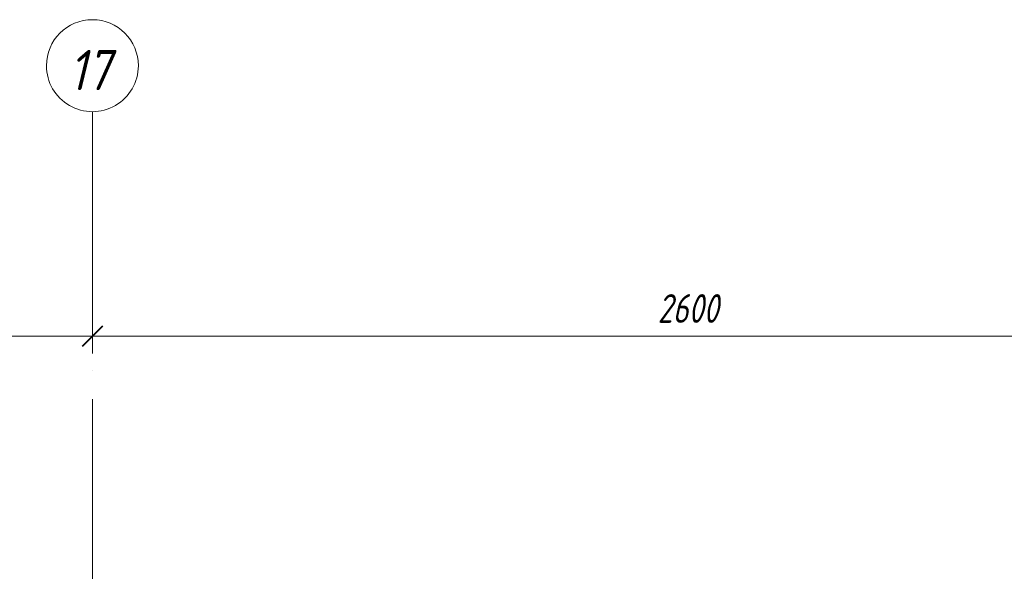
# Model space of a CAD drawing. Header units: millimetres. Extents: x 25757 to 55891, y 7716 to 18253.
# Tile 72 of 73: x 51442 to 53584, y 17053 to 18253. Entities that reach past the tile are written whole.
import ezdxf

# ---------------------------------------------------------------- set-up
doc = ezdxf.new("R2010")
doc.units = ezdxf.units.MM
doc.linetypes.add('ADSK_Линия сетки', pattern=[625, 500, -62.5, 0, -62.5])
for name, color, linetype, lineweight in [('A-____-____-DIMS', 211, 'Continuous', 9), ('A-____-____-DIMS-25', 211, 'Continuous', 9), ('S-GRID-____-IDEN', 1, 'Continuous', 20), ('S-GRID-____-OTLN', 1, 'Continuous', 9)]:
    doc.layers.add(name, color=color, linetype=linetype, lineweight=lineweight)
doc.styles.add('GOST Common_I', font='GOST Common Italic.ttf', dxfattribs={"width": 0.9, "height": 87.5})
doc.styles.add('GOST Common_I_1', font='GOST Common Italic.ttf', dxfattribs={"width": 0.8, "height": 62.5})
doc.dimstyles.new('ADSK_Округление_5мм__Узкий_', dxfattribs={"dimscale": 304.8, "dimtxt": 0.206224, "dimasz": 0.147638, "dimexe": 0.123031, "dimexo": 0.000269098, "dimgap": 0.032808, "dimtad": 1, "dimdec": 0, "dimlfac": 304.8, "dimrnd": 5, "dimdsep": 46, "dimtxsty": 'GOST Common_I_1', "dimblk1": 'OBLIQUE', "dimblk2": 'OBLIQUE', "dimsah": 1, "dimcen": 0.09, "dimdle": 0.123031, "dimazin": 0, "dimtfac": 1, "dimtdec": 4, "dimtix": 1, "dimtmove": 0, "dimatfit": 3, "dimfxl": 1, "dimtvp": 1, "dimtfill": 1, "dimtolj": 1, "dimtzin": 0, "dimlwd": 20, "dimlwe": 20, "dimarcsym": 2})

# ---------------------------------------------------------------- blocks, each defined once
blk = doc.blocks.new('Ось сетки - Круг_Ø8 мм-6408-КЖ1_ПЭ_ВЭ1_Армирование_Вертикальное')
at = {"layer": 'S-GRID-____-IDEN'}
for start, end in [(90, 270), (270, 90)]:
    blk.add_arc((25856.7, 9000), 100, start, end, dxfattribs=at)
blk = doc.blocks.new('DIMBLOCK23-КЖ1_ПЭ_ВЭ1_Армирование_Вертикальное')
at = {"layer": 'A-____-____-DIMS-25', "lineweight": 40}
for p, q in [((50000, 17564.4), (50022.5, 17586.9)), ((51600, 17564.4), (51622.5, 17586.9)), ((50000, 17564.4), (49977.5, 17541.9)), ((51600, 17564.4), (51577.5, 17541.9))]:
    blk.add_line(p, q, dxfattribs=at)
at = {"layer": 'A-____-____-DIMS-25', "lineweight": 20}
for p, q in [((50000, 17564.4), (50000, 17571.2)), ((51600, 17564.4), (51600, 17571.2)), ((50000, 17564.4), (51600, 17564.4)), ((50000, 17564.4), (50000, 17526.9)), ((51600, 17564.4), (51600, 17526.9))]:
    blk.add_line(p, q, dxfattribs=at)
at = {"layer": 'A-____-____-DIMS-25', "color": 0, "lineweight": 20, "insert": (50734.5, 17656.1), "char_height": 62.5, "width": 157.25, "attachment_point": 1, "line_spacing_factor": 1.022761, "style": 'GOST Common_I_1', "bg_fill": 3, "box_fill_scale": 1.25, "bg_fill_color": 256, "bg_fill_true_color": 13158600, "bg_fill_transparency": 0}
blk.add_mtext('1600', dxfattribs=at)
blk = doc.blocks.new('_Oblique')
at = {"color": 0, "linetype": 'ByBlock', "lineweight": -2}
blk.add_line((-0.5, -0.5), (0.5, 0.5), dxfattribs=at)
blk = doc.blocks.new('DIMBLOCK24-КЖ1_ПЭ_ВЭ1_Армирование_Вертикальное')
at = {"layer": 'A-____-____-DIMS-25', "lineweight": 40}
for p, q in [((51600, 17564.4), (51622.5, 17586.9)), ((54200, 17564.4), (54222.5, 17586.9)), ((51600, 17564.4), (51577.5, 17541.9)), ((54200, 17564.4), (54177.5, 17541.9))]:
    blk.add_line(p, q, dxfattribs=at)
at = {"layer": 'A-____-____-DIMS-25', "lineweight": 20}
for p, q in [((51600, 17564.4), (51600, 17571.2)), ((54200, 17564.4), (54200, 17571.2)), ((51600, 17564.4), (54200, 17564.4)), ((51600, 17564.4), (51600, 17526.9)), ((54200, 17564.4), (54200, 17526.9))]:
    blk.add_line(p, q, dxfattribs=at)
at = {"layer": 'A-____-____-DIMS-25', "color": 0, "lineweight": 20, "insert": (52829.7, 17656.1), "char_height": 62.5, "width": 168.756, "attachment_point": 1, "line_spacing_factor": 1.022761, "style": 'GOST Common_I_1', "bg_fill": 3, "box_fill_scale": 1.25, "bg_fill_color": 256, "bg_fill_true_color": 13158600, "bg_fill_transparency": 0}
blk.add_mtext('2600', dxfattribs=at)

msp = doc.modelspace()

# ---------------------------------------------------------------- linework, layer by layer
at = {"layer": 'S-GRID-____-OTLN', "linetype": 'ADSK_Линия сетки'}
msp.add_line((51600, 18052.657), (51600, 7920.7958), dxfattribs=at)

# ---------------------------------------------------------------- block references
at = {"layer": 'S-GRID-____-IDEN', "rotation": 270.0000000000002}
msp.add_blockref('Ось сетки - Круг_Ø8 мм-6408-КЖ1_ПЭ_ВЭ1_Армирование_Вертикальное', (42600, 44009.3631), dxfattribs=at)

# ---------------------------------------------------------------- texts
at = {"layer": 'S-GRID-____-IDEN', "lineweight": 9, "insert": (51548.7952, 18186.9767), "char_height": 87.5, "width": 120.854391, "attachment_point": 1, "style": 'GOST Common_I'}
msp.add_mtext('17', dxfattribs=at)

# ---------------------------------------------------------------- next in the draw order: dimensions: what is measured, and where the dimension line sits
at = {"layer": 'A-____-____-DIMS', "lineweight": 20}
dim = msp.add_linear_dim(base=(51600, 17564.3826), p1=(50000, 17596.2024), p2=(51600, 17596.2024), dimstyle='ADSK_Округление_5мм__Узкий_', override={"dimpost": '<>', "dimfxl": 1600}, dxfattribs=at)
dim.commit()
dim.dimension.update_dxf_attribs({"geometry": 'DIMBLOCK23-КЖ1_ПЭ_ВЭ1_Армирование_Вертикальное', "text_midpoint": (50800, 17606.0351)})

# ---------------------------------------------------------------- next in the draw order: dimensions: what is measured, and where the dimension line sits
dim = msp.add_linear_dim(base=(54200, 17564.3826), p1=(51600, 17596.2024), p2=(54200, 17596.2024), dimstyle='ADSK_Округление_5мм__Узкий_', override={"dimpost": '<>', "dimfxl": 2600}, dxfattribs=at)
dim.commit()
dim.dimension.update_dxf_attribs({"geometry": 'DIMBLOCK24-КЖ1_ПЭ_ВЭ1_Армирование_Вертикальное', "text_midpoint": (52900, 17606.0351)})

doc.saveas('drawing.dxf')
